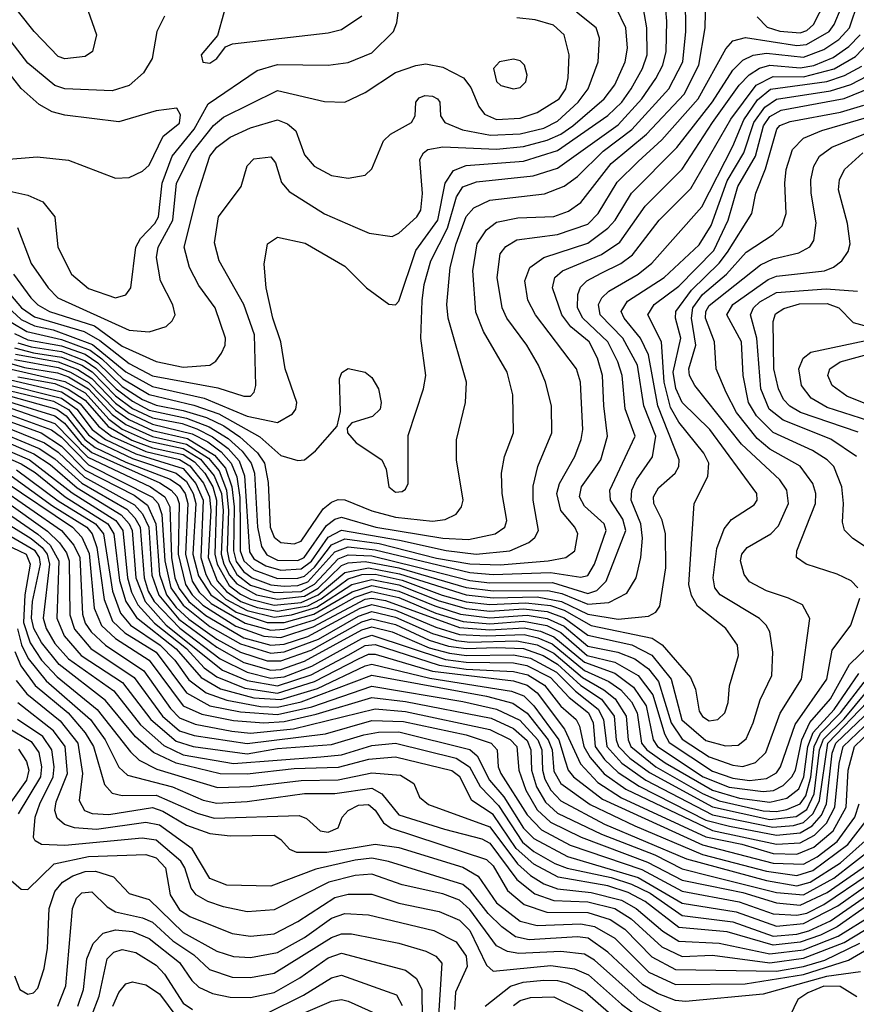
# Model space of a CAD drawing. Extents: x 997028 to 1115134, y 536408 to 618974.
# Tile 78 of 256: x 1007081 to 1009561, y 569231 to 572150. Entities that reach past the tile are written whole.
import ezdxf

# ---------------------------------------------------------------- set-up
doc = ezdxf.new("R2010")
doc.units = 0

msp = doc.modelspace()

# ---------------------------------------------------------------- linework, layer by layer
at = {"layer": '0CON10XD'}
for points in [[(1007277.3, 572195), (1007308.9, 572105), (1007297.1, 572055), (1007275, 572040), (1007215, 572033.5), (1007195, 572040.3), (1007123.5, 572115), (1007035, 572227.1)], [(1007055, 571252.7), (1007101.9, 571225), (1007205, 571201.7), (1007289.5, 571169.5), (1007324.4, 571144.4), (1007386.6, 571085), (1007465, 571038.6), (1007596.6, 571006.6), (1007671.2, 570981.2), (1007793, 570913), (1007855, 570857.3), (1007905, 570842.7), (1007925, 570844.5), (1007958.1, 570871.9), (1008022.5, 570945), (1008032.2, 570987.8), (1008029.2, 571085), (1008035.9, 571104.1), (1008055, 571116), (1008105, 571104.4), (1008125, 571088.9), (1008144.7, 571055), (1008152.5, 571015), (1008149.1, 570995), (1008126.5, 570973.5), (1008065.5, 570954.5), (1008051.7, 570938.3), (1008052.9, 570925), (1008078.8, 570895), (1008154.4, 570845), (1008167.1, 570817.1), (1008175.6, 570765), (1008195, 570749.1), (1008215, 570750.5), (1008225, 570757.5), (1008232.5, 570775), (1008232.9, 570917.1), (1008277.8, 571055), (1008285.3, 571095), (1008270, 571205), (1008274.3, 571315.7), (1008280.1, 571365), (1008300.1, 571435), (1008348.8, 571531.2), (1008375.8, 571624.2), (1008395, 571654.4), (1008435, 571669.4), (1008603.5, 571686.5), (1008675, 571709.3), (1008855, 571838.1), (1008925.1, 571915), (1008967.1, 571975), (1008988.2, 572015), (1008997.9, 572055), (1008999.6, 572145), (1008993.3, 572213.3)], [(1007065, 571218.8), (1007105, 571200.6), (1007205, 571183), (1007275, 571157.6), (1007312.4, 571132.4), (1007385, 571062.3), (1007445, 571024), (1007485, 571006.4), (1007565, 570991.3), (1007635, 570970.2), (1007685.8, 570945.8), (1007733.4, 570913.4), (1007785.8, 570865.8), (1007806.4, 570835), (1007817.3, 570777.3), (1007823.3, 570645), (1007835, 570615.7), (1007855, 570599.8), (1007895, 570596), (1007915, 570603.7), (1007980.7, 570699.3), (1008005, 570719.4), (1008025, 570726.9), (1008045, 570726.5), (1008125, 570693.8), (1008195, 570674.9), (1008305, 570663.1), (1008342, 570668), (1008375, 570683.5), (1008390.9, 570705), (1008395.4, 570725), (1008376.2, 570845), (1008376.2, 570903.8), (1008402.3, 571015), (1008405.3, 571075), (1008351.1, 571265), (1008347.3, 571305), (1008356.9, 571415), (1008374.6, 571485), (1008405, 571565.9), (1008427.7, 571592.3), (1008475, 571614.1), (1008636.9, 571633.1), (1008695, 571655.9), (1008735, 571685.2), (1008810.5, 571759.5), (1008895.8, 571824.2), (1009005.6, 571944.4), (1009047.2, 572025), (1009056.2, 572115), (1009055.1, 572215.1)], [(1007075, 571191.6), (1007115, 571179.5), (1007205, 571166), (1007275, 571138.6), (1007306.3, 571116.3), (1007367.1, 571055), (1007415, 571018.3), (1007465, 570992.3), (1007575, 570968.2), (1007642.7, 570942.7), (1007698.5, 570908.5), (1007740.5, 570870.5), (1007766.9, 570835), (1007776.5, 570805), (1007785.6, 570645), (1007797.9, 570587.9), (1007813.3, 570563.3), (1007845, 570547), (1007905, 570546.4), (1007924.1, 570555), (1007990.4, 570649.6), (1008015, 570668.9), (1008035, 570674.5), (1008137.1, 570645), (1008335, 570612.1), (1008411.3, 570608.7), (1008490.4, 570625), (1008519.1, 570645), (1008524.7, 570665), (1008511.8, 570745), (1008509.2, 570805), (1008518.2, 570855), (1008544.7, 570925), (1008542.6, 571037.4), (1008525.9, 571105), (1008455.7, 571225), (1008432.9, 571282.9), (1008424.2, 571405), (1008437.2, 571485), (1008465, 571526.8), (1008495, 571549.4), (1008557.8, 571562.2), (1008665, 571565.8), (1008708, 571582), (1008745, 571607.7), (1008835, 571723.2), (1008939.8, 571810.2), (1009050.7, 571929.3), (1009094.6, 572015), (1009113.3, 572125), (1009115.6, 572214.4)], [(1007705, 572238.6), (1007666.8, 572103.2), (1007618.9, 572045), (1007623.7, 572023.7), (1007645, 572020.5)], [(1006993.5, 571345), (1007085, 571260.5), (1007125, 571242.2), (1007179.9, 571229.9), (1007296.6, 571186.6), (1007395, 571105.2), (1007475, 571061.9), (1007627.9, 571027.9), (1007755, 570974.1), (1007845, 570955.7), (1007889.2, 570980.8), (1007899.6, 570995), (1007902.9, 571015), (1007867.8, 571115), (1007854.8, 571195), (1007831.7, 571265), (1007812, 571355), (1007805.3, 571424.7), (1007815.6, 571485), (1007845, 571504.5), (1007927, 571487), (1008045, 571419.2), (1008109.1, 571355), (1008175, 571306.7), (1008195, 571304.5), (1008205, 571315.6), (1008254.9, 571465.1), (1008320.7, 571555), (1008342.2, 571665), (1008367.1, 571702.9), (1008405, 571717.4), (1008575, 571730.6), (1008675, 571762.1), (1008825, 571865.7), (1008865.7, 571905), (1008894.3, 571945), (1008927.1, 572005), (1008941.1, 572045), (1008940.5, 572125), (1008926.7, 572205)], [(1007009, 571385), (1007085.6, 571295), (1007125, 571268.8), (1007271.6, 571225), (1007318.1, 571198.1), (1007405, 571130.5), (1007475, 571094.1), (1007668.6, 571058.6), (1007745, 571033.3), (1007765, 571034), (1007776.1, 571045), (1007780.8, 571065), (1007776.8, 571215), (1007744.9, 571304.9), (1007672.5, 571435), (1007658.5, 571488.5), (1007670.5, 571565), (1007737.5, 571655), (1007755, 571716.2), (1007775, 571736.9), (1007825, 571743.1), (1007839.6, 571725), (1007857.2, 571667.3), (1007880.1, 571640.1), (1007985, 571574.2), (1008075, 571534.1), (1008117, 571517), (1008185, 571507.3), (1008205, 571517.1), (1008258.8, 571565), (1008269.7, 571585), (1008274.7, 571634.7), (1008267.2, 571735), (1008277.7, 571755), (1008291.1, 571765), (1008335, 571773), (1008495, 571765.7), (1008575, 571774.1), (1008645, 571792.2), (1008685, 571809.8), (1008721, 571835), (1008813.8, 571915), (1008845, 571956.4), (1008876.4, 572025), (1008882.6, 572065), (1008878.5, 572125), (1008848.9, 572185)], [(1007121.6, 571161.6), (1007205, 571149.3), (1007265.1, 571125.1), (1007295.2, 571105.2), (1007365, 571034.9), (1007415, 570996.9), (1007475, 570969.4), (1007562, 570952), (1007606.3, 570936.3), (1007652.8, 570912.8), (1007698.5, 570878.5), (1007731.5, 570841.5), (1007747.6, 570797.6), (1007761.7, 570571.7), (1007775, 570550.8), (1007810.2, 570530.2), (1007855, 570517.6), (1007915, 570521.2), (1007945.7, 570544.3), (1007995, 570615.6), (1008035, 570636.7), (1008206.9, 570606.9), (1008345.5, 570575.5), (1008434.5, 570565.5), (1008534.3, 570575), (1008590.6, 570599.4), (1008608.1, 570615), (1008618.7, 570635), (1008603.3, 570725), (1008603.7, 570766.3), (1008617, 570825), (1008658.2, 570925), (1008657.8, 571005), (1008640.3, 571075), (1008618.9, 571125), (1008584.3, 571185), (1008525.2, 571265), (1008511.6, 571295), (1008496.8, 571385), (1008505.8, 571455), (1008522.5, 571477.5), (1008555, 571496.9), (1008675, 571512.6), (1008765, 571543.3), (1008796.1, 571575), (1008852, 571668), (1008915, 571729.2), (1008985, 571793.5), (1009092.3, 571915), (1009175, 572063.4), (1009195, 572087.3), (1009233, 572097), (1009385, 572072.7), (1009413.9, 572076.1), (1009480.9, 572115), (1009495.9, 572135), (1009516.1, 572185)], [(1007365, 571324.8), (1007395, 571334.1), (1007410.2, 571355), (1007425.5, 571475), (1007438.9, 571501.1), (1007481.7, 571545), (1007492.6, 571565), (1007503.1, 571665), (1007532.9, 571745), (1007597.6, 571825), (1007639.8, 571900.2), (1007785, 571999.3), (1007845, 572017.2), (1007995, 572015.2), (1008055, 572022.6), (1008125, 572051.2), (1008189.3, 572115), (1008199.4, 572140.6), (1008205.3, 572184.7)], [(1009267.7, 572157.7), (1009297.3, 572127.3), (1009335, 572116), (1009395, 572110.9), (1009415, 572118), (1009434.3, 572135.7), (1009470, 572205)], [(1009509.5, 572090.5), (1009540.8, 572125), (1009568.4, 572205)], [(1007510.3, 572159.7), (1007487.7, 572115), (1007473.9, 572035), (1007447.7, 571992.3), (1007405, 571954.1), (1007355, 571938.6), (1007215, 571944.4), (1007185, 571954.8), (1007105, 572020.5), (1006995, 572162.5)], [(1007061.9, 571395), (1007113.3, 571325), (1007135, 571303.8), (1007169.5, 571285), (1007302.2, 571242.2), (1007385, 571181.8), (1007485, 571136.2), (1007565, 571119.8), (1007645, 571125.3), (1007662.8, 571137.2), (1007679.4, 571160.6), (1007690.3, 571185), (1007691.2, 571205), (1007660.3, 571295), (1007612, 571362), (1007584.3, 571415), (1007568.3, 571475), (1007605.5, 571624.5), (1007644.8, 571745), (1007665, 571771.5), (1007705, 571801.2), (1007765, 571828.7), (1007845, 571852.9), (1007875, 571841.2), (1007899.8, 571819.8), (1007925, 571749.4), (1007953.6, 571715), (1008005, 571687.8), (1008055, 571680), (1008105, 571688.9), (1008125, 571707.5), (1008159.3, 571790.7), (1008180.1, 571809.9), (1008242.9, 571845), (1008252.9, 571865), (1008255.7, 571905), (1008265, 571917.8), (1008282.5, 571925), (1008305, 571923.3), (1008320, 571915), (1008326.9, 571905), (1008328.1, 571865), (1008341.1, 571845), (1008393.5, 571823.5), (1008477.1, 571807.1), (1008565, 571810.9), (1008635, 571828.3), (1008675, 571848.6), (1008737, 571905), (1008766.6, 571945), (1008795.8, 572025), (1008800, 572095), (1008790, 572125), (1008732.1, 572172.1)], [(1007465, 571224.1), (1007515, 571240), (1007533.3, 571256.7), (1007541.5, 571275), (1007535, 571304), (1007497.9, 571375), (1007486.4, 571445), (1007491.3, 571475), (1007534.9, 571555), (1007546.1, 571665), (1007591, 571755), (1007655, 571836.3), (1007685, 571861), (1007845, 571940), (1007985, 571906.9), (1008045, 571904.7), (1008105, 571934.1), (1008195, 571993.5), (1008255, 572014.3), (1008285, 572018.3), (1008335, 572009), (1008397.1, 571977.1), (1008418.8, 571948.8), (1008442.4, 571892.4), (1008459.1, 571869.1), (1008495, 571853.3), (1008565, 571857.8), (1008615, 571874.5), (1008680.2, 571915), (1008700, 571945), (1008707.5, 571977.5), (1008710.2, 572045), (1008695.3, 572105), (1008663.1, 572133.1), (1008609.1, 572149.1), (1008555, 572155.2)], [(1007645, 572020.5), (1007665.6, 572035), (1007691.3, 572068.7), (1007711.7, 572078.3), (1007995, 572110.2), (1008035, 572120.3), (1008095, 572160.8)], [(1007036.4, 571135), (1007095, 571118.1), (1007192.6, 571102.6), (1007225, 571090.4), (1007285, 571054.8), (1007355, 570978.9), (1007395, 570950), (1007474.2, 570914.2), (1007575, 570891.7), (1007640.1, 570850.1), (1007671.8, 570811.8), (1007694.4, 570754.4), (1007700, 570695), (1007696.4, 570575), (1007701.7, 570545), (1007725, 570505), (1007765, 570473.4), (1007835, 570451.2), (1007915, 570454.6), (1007955, 570476.4), (1008025, 570551.6), (1008055, 570562.7), (1008125, 570560.1), (1008257.4, 570527.4), (1008415, 570486.7), (1008475, 570479.9), (1008660.7, 570480.7), (1008765, 570448.7), (1008792.2, 570457.8), (1008819.8, 570485), (1008877.8, 570635), (1008868.8, 570668.8), (1008832.6, 570725), (1008831, 570755), (1008906, 570915), (1008876.2, 570996.2), (1008867.4, 571095), (1008854.6, 571135), (1008824.3, 571195), (1008750.6, 571265), (1008734.9, 571295), (1008735.4, 571334.6), (1008743.6, 571356.4), (1008761.9, 571375), (1008805, 571398.2), (1008863, 571427), (1008897.5, 571452.5), (1008977.1, 571555), (1009071.1, 571648.9), (1009189.2, 571855), (1009264.4, 571955.6), (1009315, 571981.6), (1009405, 571980), (1009496, 572004), (1009559.1, 572040.9), (1009620.2, 572105)], [(1007065, 571142.6), (1007195, 571118.8), (1007231.4, 571105), (1007285, 571074.3), (1007365, 570991.6), (1007404.1, 570964.1), (1007475, 570931.8), (1007578.5, 570908.5), (1007658.8, 570858.8), (1007690.5, 570820.5), (1007710.2, 570765), (1007716.6, 570705), (1007714.6, 570575), (1007723, 570543), (1007744.1, 570514.1), (1007770, 570495), (1007825, 570474.2), (1007865, 570470.2), (1007905, 570471.9), (1007935, 570483), (1008015, 570572.1), (1008055, 570586.5), (1008135, 570578), (1008415, 570510.6), (1008485.1, 570505.1), (1008655, 570511.1), (1008745, 570496.8), (1008765, 570501.7), (1008785.4, 570535), (1008819.8, 570635), (1008813.5, 570655), (1008755, 570707.4), (1008740.7, 570735), (1008746.7, 570765), (1008803.7, 570845), (1008824, 570915), (1008812.4, 571005), (1008809, 571095), (1008793.8, 571146.2), (1008769.2, 571195), (1008715, 571238.6), (1008688, 571275), (1008660.4, 571355), (1008667.6, 571385), (1008690.3, 571405), (1008806.2, 571453.8), (1008859.9, 571490.1), (1008935, 571596.5), (1009045, 571706.1), (1009135.1, 571845), (1009214.1, 571955.9), (1009243.5, 571986.5), (1009274.5, 572005.5), (1009305, 572014.9), (1009395, 572007.1), (1009435, 572014.3), (1009492.7, 572037.3), (1009539.6, 572070.4), (1009573.3, 572105)], [(1007365, 571679.4), (1007405, 571681.9), (1007445, 571700.4), (1007465, 571718.2), (1007505.7, 571804.3), (1007555, 571843.3), (1007557.3, 571867.3), (1007546.9, 571886.9), (1007485, 571879.1), (1007375, 571847.1), (1007215, 571866.7), (1007176.7, 571876.7), (1007138.4, 571898.4), (1007085, 571945.2), (1006985, 572071.9)], [(1007068.5, 571158.5), (1007195, 571135.4), (1007252.8, 571112.8), (1007295, 571085.5), (1007365, 571013.2), (1007405, 570982.9), (1007475, 570950.6), (1007591.9, 570921.9), (1007638.2, 570898.2), (1007678.1, 570868.1), (1007707.5, 570835), (1007724.2, 570794.2), (1007733.3, 570733.3), (1007734.3, 570645), (1007734.9, 570575), (1007745.6, 570545), (1007775, 570519), (1007845, 570493.2), (1007905, 570493.7), (1007925, 570500.2), (1007955, 570526.5), (1008005, 570593.2), (1008045, 570610.7), (1008146.6, 570596.6), (1008316.9, 570553.1), (1008415, 570536), (1008505, 570533.8), (1008648, 570545), (1008700, 570555), (1008726.8, 570575), (1008735.9, 570625), (1008727.3, 570645), (1008684.9, 570694.9), (1008673.1, 570745), (1008680.9, 570775), (1008726.7, 570855), (1008745.6, 570905), (1008750.2, 570935), (1008746.8, 571013.2), (1008743.8, 571075), (1008731.8, 571115), (1008610, 571275), (1008587.8, 571317.8), (1008578.1, 571375), (1008593.2, 571415), (1008635.1, 571444.9), (1008765, 571486.8), (1008825, 571531.2), (1008846.4, 571555), (1008895.2, 571635), (1009029.5, 571770.5), (1009135, 571906.2), (1009195, 572000), (1009225, 572029.7), (1009255.7, 572044.3), (1009295, 572050), (1009405, 572038.1), (1009465, 572060.8), (1009509.5, 572090.5)], [(1007029.8, 571119.8), (1007215, 571077.4), (1007275, 571042.9), (1007345.3, 570965.3), (1007385, 570936.1), (1007465, 570900.2), (1007565, 570878.2), (1007616.6, 570846.6), (1007657.6, 570797.6), (1007678.7, 570745), (1007683.6, 570695), (1007678.6, 570565), (1007686.1, 570535), (1007702.7, 570502.7), (1007725, 570476.8), (1007783.3, 570445), (1007845, 570431.5), (1007925, 570440.3), (1007965.7, 570464.3), (1008035, 570531.1), (1008055, 570539), (1008105, 570542.9), (1008205, 570524.8), (1008405, 570465.8), (1008485, 570456.6), (1008647.1, 570457.1), (1008688.3, 570448.3), (1008765, 570416.4), (1008828, 570422), (1008880.9, 570449.1), (1008908.2, 570495), (1008922.3, 570555), (1008927.7, 570612.3), (1008923, 570655), (1008894.3, 570725), (1008895.4, 570754.6), (1008909.5, 570785), (1008956.7, 570853.3), (1008967.4, 570915), (1008931.4, 571005), (1008912.4, 571125), (1008869.5, 571205), (1008801.7, 571275), (1008796.6, 571305), (1008806.8, 571325), (1008827.6, 571345), (1008915, 571395.5), (1008955, 571427.7), (1009103, 571595), (1009195.8, 571775), (1009227.6, 571852.4), (1009268, 571912), (1009306.7, 571943.3), (1009473.9, 571966.1), (1009526.2, 571983.8), (1009577.7, 572012.3)], [(1008545, 571944.5), (1008565, 571948.6), (1008581.4, 571965), (1008585.6, 571985), (1008577.1, 572015), (1008565, 572027.5), (1008545, 572032.5), (1008503.3, 572025), (1008486, 572005), (1008495, 571966.7), (1008507.5, 571955), (1008545, 571944.5)], [(1007075, 571090.8), (1007185, 571070.7), (1007224.7, 571054.7), (1007275, 571021.3), (1007343.3, 570943.3), (1007413.2, 570903.2), (1007475, 570880.5), (1007565, 570860.5), (1007598.7, 570838.7), (1007629.5, 570805), (1007653.3, 570765), (1007664.6, 570725), (1007659.5, 570565), (1007665.9, 570535), (1007702.3, 570472.3), (1007735, 570446.1), (1007765, 570431.7), (1007835, 570414.4), (1007915, 570421.5), (1007965.4, 570444.6), (1008045, 570511.1), (1008115, 570524.7), (1008207.2, 570507.2), (1008405, 570444.4), (1008484.6, 570435.4), (1008615, 570438.8), (1008687.4, 570425), (1008765, 570387.2), (1008855, 570372.7), (1008945, 570381.2), (1008967.2, 570392.8), (1008979.3, 570410.7), (1008996.6, 570525), (1008996, 570625), (1008986.1, 570666.1), (1008960.7, 570715), (1008959.7, 570735), (1008975, 570762), (1009024.5, 570805.5), (1009035.3, 570825), (1009036.1, 570845), (1008973.1, 571005), (1008945, 571155.9), (1008921.7, 571205), (1008873.2, 571265), (1008863.8, 571285), (1008883, 571315), (1008991.5, 571385), (1009095, 571481.7), (1009130.9, 571539.1), (1009178.6, 571671.4), (1009228.2, 571755), (1009257.5, 571845), (1009289.9, 571890.1), (1009325, 571914.4), (1009485, 571938.5), (1009545, 571957.7), (1009595, 571983.5)], [(1007015, 571090.9), (1007205, 571046.5), (1007260.5, 571010.5), (1007314.5, 570944.5), (1007352.6, 570915), (1007455, 570869.7), (1007555, 570846.2), (1007585, 570826.9), (1007625.9, 570775.9), (1007643.6, 570735), (1007647.8, 570695), (1007640, 570555), (1007666.3, 570486.3), (1007694.1, 570454.1), (1007736.6, 570425), (1007785, 570407.2), (1007845, 570396.5), (1007935, 570412.1), (1007975, 570432.9), (1008055, 570492.1), (1008095.2, 570504.8), (1008135, 570506), (1008215, 570488), (1008333.7, 570443.7), (1008405, 570423.9), (1008475, 570415.4), (1008581.2, 570421.2), (1008655, 570413.2), (1008695, 570399.5), (1008775, 570353.5), (1008956.4, 570316.4), (1008985.9, 570295.9), (1009069.6, 570199.6), (1009084.4, 570165), (1009095, 570100), (1009105, 570083.9), (1009125, 570071.2), (1009150.5, 570075), (1009171.8, 570095), (1009181.4, 570125), (1009185.8, 570175), (1009212.5, 570265), (1009209.5, 570295), (1009174.7, 570345), (1009090.6, 570410.6), (1009072.4, 570442.4), (1009065.2, 570475), (1009080.6, 570715), (1009121.6, 570795), (1009124, 570835), (1009109.2, 570865), (1009035, 570956.9), (1009010.3, 571000.3), (1008991.4, 571075), (1008984.2, 571195), (1008943.5, 571275), (1008961.6, 571305), (1009035, 571359.4), (1009139.4, 571465), (1009181.8, 571555), (1009196.5, 571606.5), (1009210.6, 571655), (1009262.2, 571745), (1009285.8, 571835), (1009305, 571862.4), (1009338.9, 571881.1), (1009525, 571915.6), (1009605, 571948.9)], [(1007014.7, 571074.7), (1007205, 571028), (1007250.3, 570995), (1007295.9, 570935), (1007334.8, 570904.8), (1007425, 570863), (1007565, 570818.6), (1007603.2, 570775), (1007624.8, 570725), (1007618.2, 570555), (1007632.9, 570505), (1007648.9, 570475), (1007692, 570432), (1007755, 570397.9), (1007835, 570378.7), (1007886.8, 570385), (1007961.9, 570408.1), (1008065.3, 570474.7), (1008125, 570490), (1008205, 570473.7), (1008325, 570426.5), (1008405, 570404), (1008475, 570395.8), (1008575, 570403.1), (1008645, 570395.2), (1008695, 570376.5), (1008765, 570325.1), (1008896.2, 570296.2), (1008955.5, 570265.5), (1009012.9, 570195), (1009044.4, 570074.4), (1009115, 570013), (1009173.3, 569996.7), (1009210.8, 569999.2), (1009235, 570017.9), (1009255.3, 570065.2), (1009276.7, 570133.3), (1009310.6, 570205), (1009313.8, 570275), (1009304.7, 570334.8), (1009294.6, 570355), (1009273.9, 570373.9), (1009157.5, 570445), (1009142.4, 570465), (1009136.5, 570495), (1009148.3, 570581.7), (1009169.5, 570640.5), (1009191.7, 570668.3), (1009259, 570711), (1009267.2, 570725), (1009266.4, 570745), (1009127.3, 570935), (1009045, 571015.2), (1009026.4, 571056.4), (1009018.5, 571105), (1009041.5, 571205), (1009025.5, 571265), (1009026.4, 571285), (1009072.6, 571347.4), (1009155, 571427.6), (1009179.6, 571460.4), (1009251.2, 571575), (1009263.5, 571635), (1009292.4, 571707.6), (1009325.6, 571825), (1009335, 571835.8), (1009365, 571848.2), (1009515, 571875.8), (1009583.3, 571896.7)], [(1007025, 571055.8), (1007181.4, 571018.6), (1007225, 570993.7), (1007285, 570918.5), (1007315, 570895.8), (1007415, 570848.7), (1007544.9, 570805), (1007575, 570780.2), (1007595.5, 570745), (1007602.9, 570715), (1007594.6, 570565), (1007610.5, 570500.5), (1007647.9, 570445), (1007722.8, 570392.8), (1007815, 570362.6), (1007865, 570362.8), (1007952.9, 570387.1), (1008066.1, 570453.9), (1008125, 570472.4), (1008205, 570455.7), (1008311.5, 570411.5), (1008387.6, 570387.6), (1008475, 570376.7), (1008585, 570384.5), (1008644.6, 570374.6), (1008695, 570351.9), (1008765, 570292.2), (1008854.7, 570275), (1008905, 570254.5), (1008945.3, 570225.3), (1008975, 570187.6), (1009012.7, 570065), (1009045, 570016.4), (1009125, 569964.3), (1009195, 569939.2), (1009225, 569935.8), (1009262.8, 569947.2), (1009292.9, 569977.1), (1009335.8, 570094.2), (1009399, 570195), (1009424.1, 570374.1), (1009401.5, 570415), (1009360, 570435), (1009295, 570456.4), (1009245, 570483.2), (1009228.9, 570505), (1009218.4, 570545), (1009222.1, 570565), (1009237.5, 570585), (1009307.7, 570625), (1009331, 570649), (1009360.2, 570715), (1009355.6, 570755), (1009335.1, 570785.1), (1009220.9, 570890.9), (1009083, 571065), (1009066.9, 571095), (1009064.5, 571114.5), (1009085.6, 571185), (1009072.5, 571265), (1009076.9, 571295), (1009104.9, 571335.1), (1009176.6, 571395), (1009235, 571460.4), (1009315, 571512.6), (1009341.2, 571538.8), (1009353.5, 571575), (1009349.3, 571665), (1009353.7, 571705), (1009372.1, 571765), (1009405, 571798.1), (1009458.9, 571821.1), (1009598.7, 571861.3)], [(1009566.2, 570465), (1009545.7, 570485.7), (1009505, 570505.9), (1009412.9, 570535), (1009384.5, 570555), (1009385.4, 570575), (1009440.2, 570715), (1009441.2, 570745), (1009433, 570775), (1009395, 570826.1), (1009305, 570876.8), (1009267.9, 570907.9), (1009205.7, 570985), (1009175.3, 571044.7), (1009146.1, 571115), (1009141.3, 571195), (1009114.2, 571265), (1009115.1, 571285), (1009125, 571302.6), (1009277.6, 571422.4), (1009315, 571440.3), (1009391.5, 571458.5), (1009423.3, 571476.7), (1009435.3, 571495), (1009442.4, 571547.6), (1009427.5, 571635), (1009426.9, 571675), (1009435.7, 571715), (1009452.1, 571745), (1009488.6, 571771.4), (1009615, 571822.6)], [(1009629.7, 570559.7), (1009551.2, 570611.2), (1009526.2, 570636.2), (1009520, 570660), (1009523.5, 570715), (1009518.4, 570765), (1009494.8, 570825), (1009474.7, 570845), (1009432, 570872), (1009315, 570925.7), (1009265.1, 570975), (1009242.1, 571015), (1009226.4, 571095), (1009220.9, 571195), (1009177.9, 571275), (1009195.6, 571305), (1009299.7, 571379.7), (1009325, 571389.3), (1009467.1, 571405), (1009494.2, 571415.8), (1009518.2, 571435), (1009537.3, 571462.7), (1009543.4, 571485), (1009535.5, 571545.5), (1009508.7, 571645), (1009512, 571675), (1009526.3, 571705), (1009580.3, 571755)], [(1007025, 571734.3), (1007132.7, 571742.7), (1007225, 571733.6), (1007365, 571679.4)], [(1007015, 571648.8), (1007105, 571629.8), (1007149.3, 571609.3), (1007184.7, 571565), (1007193.4, 571475), (1007234, 571395), (1007285, 571352.5), (1007365, 571324.8)], [(1007073.9, 571533.9), (1007115, 571427.2), (1007164.8, 571355), (1007194.3, 571325), (1007405, 571228.9), (1007465, 571224.1)], [(1009562.2, 570855), (1009486.1, 570906.1), (1009345, 570962.1), (1009302.6, 570995), (1009278.1, 571055), (1009266.2, 571205), (1009247.3, 571275), (1009256.2, 571295), (1009275, 571313.3), (1009325, 571341.2), (1009472.2, 571352.2), (1009565.4, 571344.6)], [(1009566.6, 570926.6), (1009395.7, 570985), (1009364.2, 571004.2), (1009345.9, 571024.1), (1009330.3, 571055), (1009316.6, 571115), (1009315.2, 571255), (1009322, 571278), (1009346.2, 571293.8), (1009392.5, 571307.5), (1009475, 571307.8), (1009509.3, 571295), (1009552.3, 571252.3), (1009585, 571242.7)], [(1009622.9, 570952.9), (1009475, 571000.1), (1009427.5, 571027.5), (1009399.2, 571065), (1009390.6, 571115), (1009403.6, 571146.4), (1009426.5, 571163.5), (1009655, 571211.9)], [(1007065, 571177.1), (1007121.6, 571161.6)], [(1009595, 571008.8), (1009533.8, 571033.8), (1009490, 571065), (1009476.8, 571095), (1009482.8, 571115), (1009514, 571135), (1009665, 571176.7)], [(1006886.2, 571056.2), (1007185, 570952.1), (1007282.9, 570852.9), (1007469, 570765), (1007511.1, 570735), (1007525.5, 570705), (1007530.6, 570555), (1007541.1, 570495), (1007553.4, 570463.4), (1007582.6, 570425), (1007632.8, 570382.8), (1007745, 570317.5), (1007825, 570295.4), (1007865, 570298.6), (1007935, 570320.7), (1008089.9, 570405), (1008125, 570415.4), (1008195, 570399.5), (1008315, 570348.4), (1008385, 570327.4), (1008465, 570323), (1008576.6, 570326.6), (1008617.5, 570317.5), (1008659.3, 570299.3), (1008755, 570220.3), (1008828.1, 570188.1), (1008863, 570163), (1008895, 570127.1), (1008911.6, 570095), (1008924.1, 570005), (1008940.7, 569985), (1008995, 569946.6), (1009135, 569865.4), (1009215, 569841.4), (1009305, 569829.6), (1009355, 569841.8), (1009390.6, 569869.4), (1009406.1, 569905), (1009417.8, 569995), (1009433.3, 570036.7), (1009495.4, 570105), (1009568.6, 570211.4)], [(1006940.6, 571050.6), (1007185, 570975.5), (1007213.9, 570953.9), (1007263.1, 570893.1), (1007295, 570866.1), (1007496.2, 570776.2), (1007530.2, 570755), (1007546.2, 570736.2), (1007553.2, 570715), (1007550.5, 570565), (1007571.9, 570475), (1007591.9, 570445), (1007624.1, 570414.2), (1007721.4, 570351.4), (1007805, 570322), (1007855, 570318.1), (1007950.5, 570349.5), (1008105, 570431.5), (1008125, 570435.1), (1008165, 570427.8), (1008385, 570347.9), (1008475, 570340.4), (1008576.8, 570346.8), (1008625, 570337.1), (1008665, 570320.3), (1008755, 570244.6), (1008845, 570212.7), (1008901, 570171), (1008937.9, 570115), (1008959.3, 570015), (1008972.4, 569995), (1009107.4, 569905), (1009184.8, 569874.8), (1009285, 569861.1), (1009315.6, 569864.4), (1009345, 569879.5), (1009370.1, 569905), (1009380.8, 569925), (1009400.1, 570015), (1009423.9, 570066.1), (1009485, 570136.3), (1009541.7, 570238.3), (1009600.8, 570295)], [(1006965, 571058.7), (1007190.7, 570995), (1007218.4, 570975), (1007273.9, 570905), (1007305, 570880.9), (1007395, 570837.9), (1007527.1, 570787.1), (1007555, 570769), (1007571.4, 570745), (1007579.1, 570715), (1007572.2, 570565), (1007592.1, 570485), (1007612.8, 570452.8), (1007648.8, 570418.8), (1007749.2, 570360.8), (1007825, 570339.7), (1007865, 570342.3), (1007955, 570370.7), (1008075, 570438), (1008125, 570454.2), (1008205, 570436.7), (1008315, 570390.2), (1008395.8, 570365.8), (1008475, 570358.2), (1008575, 570366.4), (1008643.3, 570353.3), (1008685, 570333.1), (1008763.2, 570265), (1008845.3, 570245.3), (1008915, 570205.3), (1008957.6, 570147.6), (1008992.2, 570032.2), (1009006.6, 570006.6), (1009135, 569921.7), (1009195, 569900.6), (1009245, 569894.4), (1009295, 569900.2), (1009325, 569917), (1009336.4, 569935), (1009380.1, 570059.9), (1009474.2, 570195), (1009489.4, 570280.6), (1009545.3, 570355), (1009571.8, 570435)], [(1006841.5, 571021.5), (1007154.7, 570894.7), (1007195, 570867.4), (1007272.9, 570792.9), (1007421, 570711), (1007444.6, 570684.6), (1007463.3, 570645), (1007472.4, 570502.4), (1007493.1, 570443.1), (1007552.4, 570372.4), (1007665, 570289.3), (1007745, 570244.4), (1007825, 570221.6), (1007855, 570223.2), (1007925, 570247.7), (1008095, 570340.6), (1008125, 570350), (1008185, 570334.8), (1008295, 570287.7), (1008355, 570271.5), (1008405.1, 570264.9), (1008545, 570267.1), (1008595, 570256.6), (1008672.9, 570215), (1008729.2, 570159.2), (1008795.9, 570105.9), (1008812.3, 570075), (1008821.5, 569995), (1008865.7, 569945.7), (1008937.6, 569895), (1009135, 569792.7), (1009314.2, 569755.8), (1009375, 569760.4), (1009405, 569769.8), (1009433.8, 569796.2), (1009452.6, 569835), (1009477.3, 570005), (1009595, 570127.5)], [(1006880.6, 571040.6), (1007175, 570933.9), (1007205, 570911.8), (1007285, 570829.5), (1007474.1, 570734.1), (1007491.3, 570715), (1007502.4, 570682.4), (1007511.1, 570545), (1007528.9, 570465), (1007565, 570414.4), (1007645, 570350.3), (1007735, 570298.8), (1007825, 570272), (1007865, 570275.9), (1007966.5, 570313.5), (1008085, 570381.5), (1008125, 570394.8), (1008195, 570378.5), (1008305, 570329.7), (1008375, 570308.8), (1008415, 570304.7), (1008555, 570308.3), (1008615, 570296.5), (1008665, 570271.6), (1008749.5, 570199.5), (1008813.2, 570163.2), (1008846.4, 570136.4), (1008879.3, 570085), (1008884.6, 570015), (1008892.7, 569995), (1008967.4, 569935), (1009105, 569855.2), (1009155, 569833.9), (1009285, 569804.5), (1009325, 569802.5), (1009355, 569808.2), (1009395, 569824.9), (1009411.3, 569848.7), (1009426.4, 569903.6), (1009436.3, 569995), (1009455.3, 570034.7), (1009515, 570094.5), (1009584.5, 570185.5)], [(1006794.9, 571005), (1007122.5, 570862.5), (1007170.8, 570830.8), (1007251.5, 570761.5), (1007381.6, 570681.6), (1007405.4, 570655.4), (1007414.5, 570635), (1007425.5, 570495), (1007452.7, 570425), (1007515.5, 570355), (1007681.6, 570221.6), (1007755, 570190.1), (1007845, 570174.4), (1007945, 570207.3), (1008054.6, 570265.4), (1008105, 570294), (1008135, 570297.2), (1008325, 570236.1), (1008405, 570224.5), (1008545, 570217.3), (1008587.1, 570207.1), (1008637.1, 570177.1), (1008685, 570114.3), (1008731, 570075), (1008741.1, 570055), (1008753.8, 569995), (1008772, 569962), (1008813.9, 569913.9), (1008878.3, 569868.3), (1009135, 569745.8), (1009325, 569705.5), (1009395, 569709.5), (1009437.7, 569732.3), (1009472.7, 569767.3), (1009497.7, 569815), (1009510.9, 569945), (1009522, 569995), (1009605, 570074)], [(1006835, 571004.6), (1007138.4, 570878.4), (1007185, 570848), (1007265, 570775.6), (1007398.1, 570698.1), (1007422.4, 570672.4), (1007437.8, 570645), (1007449.8, 570495), (1007462.1, 570455), (1007479.7, 570425), (1007555.5, 570345.5), (1007675.1, 570255.1), (1007755, 570214.8), (1007825, 570197.2), (1007865, 570201.8), (1007947.2, 570232.8), (1008095, 570315.3), (1008125, 570324.5), (1008343.2, 570253.2), (1008405, 570244.6), (1008545, 570242.7), (1008584.6, 570234.6), (1008655, 570199.3), (1008710, 570140), (1008767.7, 570095), (1008780.9, 570065), (1008787.3, 569995), (1008815, 569956), (1008855, 569918), (1008917.3, 569877.3), (1009115, 569776.5), (1009185, 569758.9), (1009325, 569731.7), (1009395, 569738.5), (1009430.5, 569759.5), (1009458.5, 569791.5), (1009473.1, 569825), (1009489.5, 569975), (1009500.7, 570005), (1009605, 570104.9)], [(1006925, 571003.5), (1007144.4, 570924.4), (1007205.1, 570885), (1007275, 570814), (1007420.3, 570740.3), (1007460, 570710), (1007484.9, 570654.9), (1007494.9, 570505), (1007516, 570445), (1007545, 570407.2), (1007582.5, 570372.5), (1007665, 570313.4), (1007735, 570274.8), (1007815, 570248.9), (1007855, 570248.4), (1007945, 570280.5), (1008095, 570364.5), (1008125, 570373.4), (1008195, 570356.1), (1008295, 570310.6), (1008352.7, 570292.7), (1008405, 570285), (1008495, 570288), (1008575, 570285.9), (1008633.4, 570265), (1008675, 570239.4), (1008745, 570175.9), (1008805.5, 570135), (1008843, 570085), (1008849.2, 570015), (1008856.4, 569995), (1008890, 569960), (1008947.9, 569917.9), (1009135, 569816.5), (1009305, 569778.9), (1009382.7, 569787.3), (1009415, 569808.5), (1009436.3, 569855), (1009452.3, 569985), (1009463.7, 570016.3), (1009525, 570076.6), (1009592.5, 570157.5)], [(1006792.6, 570962.6), (1007085, 570833.4), (1007126.9, 570806.9), (1007215.9, 570735), (1007341.7, 570655), (1007359.9, 570625), (1007376.6, 570486.6), (1007395.1, 570425), (1007427, 570377), (1007545, 570284.2), (1007619.2, 570199.2), (1007676.1, 570166.1), (1007775, 570139.5), (1007855, 570133.9), (1007963.5, 570166.5), (1008105, 570234.3), (1008125, 570238.8), (1008297.2, 570197.2), (1008539.2, 570159.2), (1008575.1, 570145.1), (1008605, 570115.1), (1008679.7, 570015), (1008697.8, 569952.2), (1008706.9, 569925), (1008722.5, 569905), (1008808.8, 569838.8), (1009105, 569703.6), (1009315, 569649.2), (1009405, 569645.9), (1009445, 569668.1), (1009505, 569713.7), (1009556.6, 569785), (1009569.9, 569825)], [(1006861.9, 570951.9), (1007109.7, 570845), (1007236.7, 570746.7), (1007365.7, 570665), (1007386.9, 570635), (1007400.8, 570495), (1007412.2, 570452.2), (1007430.6, 570415), (1007480.5, 570360.5), (1007575.3, 570285.3), (1007628, 570228), (1007665, 570201.2), (1007748.2, 570168.2), (1007845, 570153.1), (1007955, 570187.3), (1008085.1, 570254.9), (1008115, 570268.9), (1008135, 570269.1), (1008305, 570218.7), (1008545, 570189.6), (1008585, 570176.8), (1008615, 570153.6), (1008696, 570046), (1008743.8, 569943.8), (1008795, 569888.5), (1008865, 569842.6), (1009115, 569726.9), (1009222.4, 569705), (1009315, 569678.1), (1009385, 569675.6), (1009435, 569696.3), (1009492.4, 569745), (1009531, 569815), (1009537.6, 569925), (1009556.5, 569995), (1009605, 570042.5)], [(1007071, 570815), (1007195, 570722.9), (1007305.6, 570655), (1007328.9, 570625), (1007355.8, 570455.8), (1007380, 570390), (1007409.5, 570355), (1007497.5, 570295), (1007540.4, 570250.4), (1007582.4, 570192.4), (1007633.8, 570153.8), (1007695, 570131.8), (1007795, 570113.9), (1007845, 570111.3), (1007915, 570127.4), (1008125, 570206.4), (1008465, 570143.8), (1008543.2, 570123.2), (1008585, 570093.9), (1008648, 570015), (1008659.4, 569985), (1008665, 569921.3), (1008685, 569884.9), (1008772.5, 569822.5), (1008905, 569759.7), (1009105, 569674.6), (1009295, 569625.5), (1009385, 569612), (1009432.5, 569627.5), (1009536, 569704), (1009590.3, 569775)], [(1007035, 570781.7), (1007236.9, 570645), (1007265.3, 570615.3), (1007286.7, 570566.7), (1007301.9, 570405), (1007323.2, 570353.2), (1007364.7, 570314.7), (1007465, 570250.9), (1007565.3, 570115.3), (1007620.5, 570090.5), (1007715, 570071.8), (1007804.8, 570064.8), (1007865, 570068.8), (1007959.6, 570090.4), (1008125, 570140.4), (1008225, 570128.8), (1008478.8, 570078.8), (1008545, 570048.1), (1008585, 570012.8), (1008596.8, 569985), (1008598.4, 569925), (1008612.8, 569875), (1008640.2, 569830.2), (1008675, 569797.4), (1008805.6, 569735), (1008963.9, 569673.9), (1009045, 569632.7), (1009130.6, 569610.6), (1009325, 569562.2), (1009405, 569554.9), (1009495, 569604.5), (1009611.6, 569695)], [(1007055, 570797.2), (1007178, 570708), (1007279.8, 570645), (1007296.1, 570625), (1007309.7, 570585), (1007331, 570431), (1007356.2, 570366.2), (1007392.3, 570332.3), (1007485, 570274.3), (1007575, 570154.2), (1007645, 570115.9), (1007735, 570098), (1007845, 570089.3), (1007947.1, 570112.9), (1008125, 570173.8), (1008395, 570128.6), (1008495, 570105.7), (1008563.4, 570073.4), (1008617, 570015), (1008628.6, 569985), (1008630.6, 569925), (1008637.7, 569897.7), (1008655.3, 569865.3), (1008685, 569834.2), (1008814.9, 569764.9), (1009058.3, 569661.7), (1009295, 569597.7), (1009385, 569582.3), (1009425, 569593), (1009515, 569650.5), (1009596.6, 569723.4)], [(1007015.6, 570765.6), (1007204.9, 570635), (1007241.6, 570591.6), (1007258.9, 570555), (1007267.3, 570387.3), (1007275, 570361), (1007293, 570335), (1007335.5, 570295.5), (1007449, 570219), (1007527.5, 570107.5), (1007555, 570079.6), (1007601.1, 570061.1), (1007710.1, 570040.1), (1007765, 570034.9), (1007892.6, 570047.4), (1008135, 570106.7), (1008225, 570098.7), (1008475, 570045.8), (1008535, 570015.3), (1008554.9, 569995), (1008560.6, 569925), (1008581.6, 569865), (1008615, 569807.6), (1008655, 569770.6), (1008745.7, 569725.7), (1008942.5, 569652.5), (1009045, 569598.9), (1009128, 569582), (1009225, 569561.7), (1009325, 569531), (1009395, 569524.2), (1009475, 569561.8), (1009624.4, 569665.6)], [(1007035, 570725.4), (1007163.6, 570633.6), (1007198.8, 570598.8), (1007219.3, 570569.3), (1007227.8, 570545), (1007229.1, 570385), (1007243.2, 570343.2), (1007291.8, 570285), (1007419.8, 570199.8), (1007504.5, 570085), (1007555, 570041.6), (1007597.6, 570027.6), (1007755, 570003.6), (1007987.3, 570032.7), (1008125, 570071.5), (1008218.7, 570068.7), (1008405, 570029.3), (1008479.1, 570005), (1008496.1, 569985), (1008499.6, 569935), (1008507.2, 569915), (1008585, 569792.6), (1008628, 569748), (1008712.8, 569702.8), (1008925, 569630.7), (1009045, 569565.6), (1009214.4, 569534.4), (1009315, 569498.5), (1009385, 569494.5), (1009415, 569501.3), (1009465, 569526.4), (1009596.9, 569615)], [(1007005, 570713.1), (1007135, 570624.8), (1007171.5, 570591.5), (1007196.4, 570545), (1007190.5, 570375), (1007212.7, 570322.7), (1007262.8, 570265), (1007385.4, 570185), (1007470, 570075), (1007545, 570010.7), (1007594.9, 569995.1), (1007755, 569973.6), (1007845, 569989), (1008005, 570000.4), (1008100.9, 570029.1), (1008145, 570037.1), (1008205, 570038), (1008415.7, 569985.7), (1008437.6, 569967.6), (1008473.7, 569895), (1008516.1, 569846.1), (1008575, 569752.9), (1008605, 569721.8), (1008705, 569669), (1008915, 569606.4), (1009045, 569530.5), (1009205, 569505.2), (1009325, 569462.2), (1009405, 569470.2), (1009507, 569523), (1009585, 569578.3)], [(1009595, 569523.7), (1009505, 569460.2), (1009455, 569435.7), (1009395, 569415.2), (1009315, 569405.9), (1009178.2, 569445), (1009035, 569458.6), (1008935.1, 569535), (1008885, 569562.3), (1008825, 569581.4), (1008677.4, 569607.4), (1008605, 569646.4), (1008552.6, 569692.6), (1008485, 569793.3), (1008421.3, 569835), (1008386.2, 569905), (1008362.4, 569922.4), (1008195, 569962.9), (1008115, 569955.9), (1008025, 569933.1), (1007895, 569928.8), (1007755, 569912.5), (1007675, 569914.1), (1007545, 569945.4), (1007477.2, 569977.2), (1007423.9, 570023.9), (1007335, 570131.7), (1007197.7, 570237.7), (1007145, 570303.6), (1007123, 570345), (1007116.1, 570375), (1007119.1, 570425), (1007142.1, 570535), (1007139.4, 570555), (1007126.6, 570575), (1006954.9, 570675)], [(1006985, 570691.2), (1007115, 570611.1), (1007147.1, 570585), (1007161.9, 570565), (1007169.2, 570535), (1007150.7, 570375), (1007159.6, 570345), (1007185, 570300), (1007225, 570255.1), (1007359.9, 570159.9), (1007439.1, 570059.1), (1007507.9, 569997.9), (1007565, 569970.4), (1007715, 569944.6), (1007973.9, 569963.9), (1008035, 569970.7), (1008125, 569997.6), (1008195, 570004.5), (1008375, 569960.7), (1008414.7, 569934.7), (1008446.5, 569876.5), (1008500.1, 569820.1), (1008571.3, 569711.3), (1008605, 569683.6), (1008667.6, 569647.6), (1008703.8, 569633.8), (1008835, 569606.3), (1008895, 569586.9), (1008949.8, 569559.8), (1009045, 569493.6), (1009195, 569475.2), (1009315, 569433), (1009385, 569438.9), (1009421.1, 569448.9), (1009485, 569478.1), (1009595, 569554.6)], [(1007015.5, 570605), (1007099.8, 570565), (1007112.1, 570535), (1007095.5, 570444.5), (1007092.5, 570362.5), (1007112.1, 570302.1), (1007145, 570250.5), (1007191.8, 570201.8), (1007310.5, 570105), (1007409.1, 569979.1), (1007434.5, 569954.5), (1007487.5, 569927.5), (1007666.9, 569873.1), (1007765, 569875.9), (1007915, 569894.3), (1008025, 569895.8), (1008125, 569916.6), (1008210, 569910), (1008249.5, 569885), (1008266.5, 569845), (1008292.5, 569822.5), (1008475, 569756.9), (1008557.3, 569647.3), (1008595, 569612.7), (1008635, 569587.3), (1008675, 569572.6), (1008775, 569562.5), (1008865, 569539.8), (1008908.5, 569515), (1008987.3, 569447.3), (1009035, 569417.7), (1009155, 569412.2), (1009305, 569380), (1009405, 569392.4), (1009507.5, 569432.5), (1009711.1, 569558.9)], [(1007073.9, 570343.9), (1007086.3, 570296.3), (1007105.4, 570255.4), (1007159.5, 570189.5), (1007290.2, 570075), (1007334.2, 570015), (1007375, 569933.7), (1007400.2, 569910.2), (1007534, 569875), (1007625, 569836), (1007665, 569827.4), (1007755, 569832.2), (1007924.9, 569855.1), (1008015, 569855.3), (1008125, 569871.7), (1008154.1, 569855), (1008205, 569792.2), (1008340.3, 569750.3), (1008450.8, 569720.8), (1008475, 569708), (1008555, 569600.4), (1008608.4, 569558.4), (1008665, 569538.1), (1008765, 569534.5), (1008845, 569514.2), (1008893.6, 569483.6), (1008985, 569400.6), (1009045, 569372.8), (1009135, 569376.1), (1009305, 569353.4), (1009405, 569367.4), (1009525, 569413.5), (1009706.1, 569523.9)], [(1007066.3, 570276.3), (1007083.7, 570233.7), (1007126.2, 570176.2), (1007224.6, 570095), (1007275.3, 570035.3), (1007299.4, 569995), (1007332.4, 569882.4), (1007355, 569856.2), (1007385, 569850), (1007485, 569850.8), (1007607.2, 569797.2), (1007657.2, 569782.8), (1007909.9, 569789.9), (1007931.3, 569781.3), (1007971.2, 569745), (1007995, 569740.9), (1008025, 569754.2), (1008036.5, 569785), (1008054.6, 569805), (1008085, 569821.2), (1008115, 569823.4), (1008135, 569806.5), (1008159.1, 569769.1), (1008182.6, 569752.6), (1008465, 569660.3), (1008485, 569641), (1008527.6, 569567.6), (1008576.8, 569526.8), (1008643.9, 569503.9), (1008765, 569502.4), (1008831.6, 569481.6), (1008875, 569452.9), (1008955, 569370.9), (1009025, 569334.2), (1009325, 569328.9), (1009405, 569343), (1009468.2, 569361.8), (1009571.5, 569411.5)], [(1007070.7, 570190.7), (1007101.5, 570151.5), (1007201.1, 570071.1), (1007252.8, 570005), (1007266.8, 569915), (1007257, 569835), (1007273.1, 569805), (1007295.9, 569795.9), (1007345, 569793.4), (1007475, 569813.6), (1007505, 569803.1), (1007575, 569761.9), (1007645, 569737.2), (1007705, 569729.8), (1007835, 569731.6), (1007855, 569719.4), (1007881, 569691), (1007901.7, 569681.7), (1007991.5, 569681.5), (1008135.1, 569705.1), (1008205, 569695.4), (1008395, 569637.6), (1008440.4, 569610.4), (1008495, 569531.8), (1008565, 569477.1), (1008614.7, 569464.7), (1008745, 569469.4), (1008785, 569461.2), (1008845, 569427.1), (1008946.1, 569326.1), (1009025, 569289.8), (1009231.8, 569291.8), (1009405, 569319.3), (1009538.7, 569361.3), (1009747.2, 569482.8)], [(1009573.6, 569326.4), (1009472.7, 569312.7), (1009285, 569261.1), (1009055, 569239), (1009025, 569242), (1008972.3, 569262.3), (1008928.1, 569288.1), (1008825, 569385.4), (1008766.4, 569426.4), (1008735, 569430.5), (1008591.5, 569421.5), (1008550.7, 569430.8), (1008509.9, 569459.9), (1008469.4, 569499.4), (1008417.5, 569567.5), (1008395, 569585.7), (1008173.9, 569653.9), (1008125, 569663.9), (1008075, 569657.6), (1007959.2, 569630.8), (1007825, 569580.9), (1007695, 569583.5), (1007645, 569604), (1007592, 569692), (1007495, 569761.5), (1007455, 569769.9), (1007308.9, 569748.9), (1007243.7, 569753.7), (1007213.6, 569763.6), (1007192.2, 569782.2), (1007185.2, 569805), (1007189.3, 569830.7), (1007222.7, 569915), (1007215.3, 569995), (1007181.2, 570041.2), (1007075, 570124.6)], [(1007045, 570051.6), (1007115, 570010.2), (1007137, 569977), (1007145.6, 569935), (1007142.9, 569905), (1007076.4, 569795)], [(1009035, 569178.4), (1008920.7, 569240.7), (1008785, 569361.4), (1008755, 569379.7), (1008685, 569387.1), (1008561, 569381), (1008527.6, 569387.6), (1008495, 569404), (1008415, 569511.7), (1008385, 569539), (1008335, 569558.1), (1008214.9, 569584.9), (1008125, 569616.5), (1008075, 569612), (1007997.5, 569592.5), (1007835, 569510.2), (1007755, 569505.2), (1007685, 569519.2), (1007638.5, 569535), (1007604.2, 569555), (1007589.2, 569575), (1007570.8, 569635), (1007558.9, 569655), (1007485, 569716.9), (1007443.4, 569723.4), (1007215, 569701.6), (1007145, 569704.8), (1007126.4, 569715), (1007121.9, 569725), (1007127, 569785), (1007140, 569825), (1007180.2, 569905), (1007183.2, 569935), (1007176.1, 569985), (1007149.3, 570025), (1007074.2, 570075)], [(1007076.8, 569986.8), (1007100.6, 569950.6), (1007107.6, 569925), (1007100.5, 569895), (1007021.5, 569785)], [(1007055, 569597.3), (1007085, 569571.8), (1007105, 569570.7), (1007183, 569647), (1007285, 569668.5), (1007455, 569675.1), (1007485.1, 569665.1), (1007512.9, 569635), (1007527.1, 569555), (1007555, 569510.7), (1007585, 569490.8), (1007710.6, 569440.6), (1007765, 569432.3), (1007835, 569439.7), (1007905, 569475.8), (1008015, 569547.2), (1008055, 569557.5), (1008125, 569557), (1008205, 569530.7), (1008325, 569506), (1008385, 569480.5), (1008415, 569449.5), (1008465, 569346.4), (1008485, 569329), (1008655.8, 569345.8), (1008726.1, 569336.1), (1008767.8, 569317.8), (1008865, 569230.8), (1008972.4, 569152.4)], [(1007065.2, 569315.2), (1007081.1, 569275), (1007105, 569260.4), (1007121.9, 569265), (1007135, 569278.5), (1007153.7, 569336.3), (1007163.1, 569396.9), (1007167.8, 569515), (1007184.8, 569565), (1007207.7, 569592.3), (1007238.4, 569611.6), (1007275, 569624.3), (1007305.6, 569625.6), (1007359, 569609), (1007405, 569559.2), (1007465, 569541.2), (1007565, 569443.9), (1007665, 569387.9), (1007715, 569371.9), (1007765, 569369), (1007845, 569384.6), (1007925, 569428.2), (1008005, 569486.3), (1008045, 569499.6), (1008115, 569496.1), (1008309.1, 569449.1), (1008375, 569415.6), (1008405, 569373.8), (1008407.5, 569342.5), (1008373.4, 569266.7), (1008370.3, 569215)], [(1007194, 569225), (1007217.8, 569285), (1007237.8, 569515), (1007249.2, 569545), (1007265, 569561.2), (1007295, 569564), (1007339.8, 569519.8), (1007364.7, 569504.7), (1007445, 569487.1), (1007475, 569474.6), (1007535, 569419.2), (1007597, 569377), (1007643.7, 569333.7), (1007711.1, 569311.1), (1007765, 569310), (1007835, 569323.4), (1008005, 569428.9), (1008035, 569439.4), (1008065, 569439.1), (1008205, 569411.5), (1008285, 569388), (1008315, 569373.3), (1008332.2, 569352.2), (1008320.6, 569165)], [(1007252.9, 569225), (1007269.6, 569275), (1007279.7, 569365), (1007298.7, 569411.3), (1007328.6, 569441.4), (1007365, 569451.8), (1007415, 569446.4), (1007465, 569426), (1007554.8, 569355), (1007590.9, 569300.9), (1007611.8, 569281.8), (1007652.3, 569262.3), (1007705, 569251.7), (1007765, 569250.9), (1007835, 569266), (1007911.3, 569308.7), (1007995, 569368.2), (1008035, 569381.9), (1008225, 569331.9), (1008257.6, 569307.6), (1008273.4, 569275), (1008275.6, 569095.6)], [(1007293.2, 569195), (1007315.9, 569255), (1007340, 569365), (1007359.4, 569385), (1007385, 569392.7), (1007425, 569383.9), (1007485, 569347), (1007510, 569320), (1007565, 569234.4), (1007593.2, 569215)], [(1007356.6, 569225), (1007375, 569265.4), (1007395, 569291.8), (1007415, 569297.6), (1007455, 569288.5), (1007495, 569262), (1007575, 569153.7)], [(1007815, 569204.3), (1007922.6, 569257.4), (1008005, 569309.5), (1008035, 569316.9), (1008198.4, 569258.4), (1008215, 569227.1)], [(1008461.4, 569225), (1008535.7, 569284.3), (1008573.7, 569296.3), (1008635, 569302.5), (1008675, 569301.5), (1008705, 569293.3), (1008757.3, 569267.3), (1008827.1, 569207.1)], [(1009562.8, 569252.7), (1009513.8, 569283.8), (1009465, 569284.2), (1009417.8, 569265), (1009387.9, 569245), (1009364.2, 569195)], [(1007915, 569201.2), (1008005, 569239.6), (1008035, 569244.8), (1008055, 569240.2), (1008133.9, 569203.9)], [(1008545, 569227.3), (1008565, 569241.6), (1008595, 569251.1), (1008665, 569252.5), (1008750.5, 569210.5)]]:
    msp.add_lwpolyline(points, dxfattribs=at)

doc.saveas('drawing.dxf')
